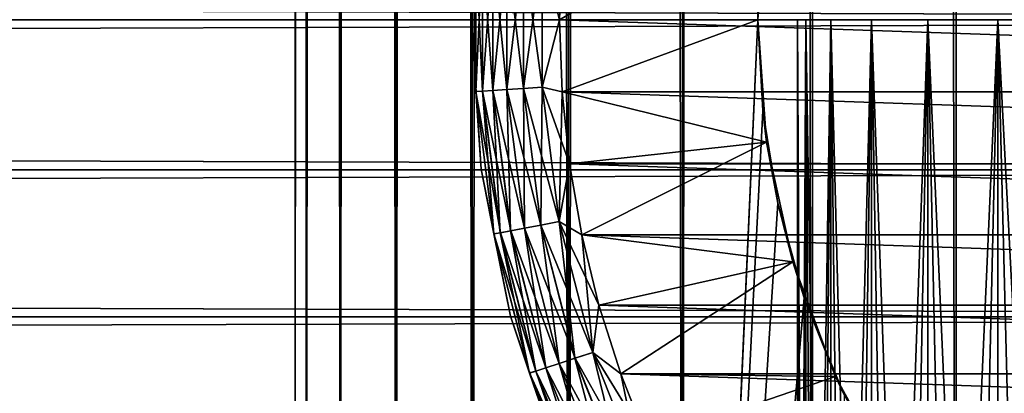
# Model space of a CAD drawing. Extents: x -265 to 265, y 0 to 1027.
# Tile 84 of 256: x 231.88 to 243.05, y 15.76 to 20. Entities that reach past the tile are written whole.
import ezdxf

# ---------------------------------------------------------------- set-up
doc = ezdxf.new("R2010")
doc.units = 0
doc.header["$LTSCALE"] = 41.718519
for name, color, linetype in [('103', 7, 'CONTINUOUS'), ('104', 7, 'CONTINUOUS'), ('111', 7, 'CONTINUOUS'), ('113', 7, 'CONTINUOUS'), ('114', 7, 'CONTINUOUS'), ('115', 7, 'CONTINUOUS'), ('119', 7, 'CONTINUOUS'), ('123', 7, 'CONTINUOUS'), ('127', 7, 'CONTINUOUS'), ('128', 7, 'CONTINUOUS'), ('129', 7, 'CONTINUOUS'), ('59', 7, 'CONTINUOUS'), ('60', 7, 'CONTINUOUS')]:
    doc.layers.add(name, color=color, linetype=linetype)

msp = doc.modelspace()

# ---------------------------------------------------------------- linework, layer by layer
at = {"layer": '103', "color": 7, "linetype": 'CONTINUOUS'}
for points in [[(235, 1), (235.128, 1, 1.958), (235, 1019), (235, 1)], [(235, 1019), (235.128, 1, 1.958), (235.128, 1019, 1.958), (235, 1019)], [(235.128, 1, 1.958), (235.511, 1, 3.882), (235.128, 1019, 1.958), (235.128, 1, 1.958)], [(235.128, 1019, 1.958), (235.511, 1, 3.882), (235.511, 1019, 3.882), (235.128, 1019, 1.958)], [(235.511, 1, 3.882), (236.142, 1, 5.74), (235.511, 1019, 3.882), (235.511, 1, 3.882)], [(235.511, 1019, 3.882), (236.142, 1, 5.74), (236.142, 1019, 5.74), (235.511, 1019, 3.882)], [(236.142, 1, 5.74), (237.01, 1, 7.5), (236.142, 1019, 5.74), (236.142, 1, 5.74)], [(236.142, 1019, 5.74), (237.01, 1, 7.5), (237.01, 1019, 7.5), (236.142, 1019, 5.74)], [(237.01, 1, 7.5), (238.1, 1, 9.131), (237.01, 1019, 7.5), (237.01, 1, 7.5)], [(237.01, 1019, 7.5), (238.1, 1, 9.131), (238.1, 1019, 9.131), (237.01, 1019, 7.5)], [(238.1, 1, 9.131), (239.393, 1, 10.607), (238.1, 1019, 9.131), (238.1, 1, 9.131)], [(238.1, 1019, 9.131), (239.393, 1, 10.607), (239.393, 1019, 10.607), (238.1, 1019, 9.131)], [(239.393, 1, 10.607), (240.869, 1, 11.9), (239.393, 1019, 10.607), (239.393, 1, 10.607)], [(239.393, 1019, 10.607), (240.869, 1, 11.9), (240.869, 1019, 11.9), (239.393, 1019, 10.607)], [(240.869, 1, 11.9), (242.5, 1, 12.99), (240.869, 1019, 11.9), (240.869, 1, 11.9)], [(240.869, 1019, 11.9), (242.5, 1, 12.99), (242.5, 1019, 12.99), (240.869, 1019, 11.9)], [(242.5, 1, 12.99), (244.26, 1, 13.858), (242.5, 1019, 12.99), (242.5, 1, 12.99)], [(242.5, 1019, 12.99), (244.26, 1, 13.858), (244.26, 1019, 13.858), (242.5, 1019, 12.99)]]:
    msp.add_3dface(points, dxfattribs=at)
at = {"layer": '104', "color": 7, "linetype": 'CONTINUOUS'}
for points in [[(235, 1), (235, 1019), (235.128, 1019, -1.958), (235, 1)], [(235.128, 1, -1.958), (235, 1), (235.128, 1019, -1.958), (235.128, 1, -1.958)], [(235.511, 1, -3.882), (235.128, 1, -1.958), (235.511, 1019, -3.882), (235.511, 1, -3.882)], [(235.511, 1019, -3.882), (235.128, 1, -1.958), (235.128, 1019, -1.958), (235.511, 1019, -3.882)], [(236.142, 1, -5.74), (235.511, 1, -3.882), (236.142, 1019, -5.74), (236.142, 1, -5.74)], [(236.142, 1019, -5.74), (235.511, 1, -3.882), (235.511, 1019, -3.882), (236.142, 1019, -5.74)], [(237.01, 1, -7.5), (236.142, 1, -5.74), (237.01, 1019, -7.5), (237.01, 1, -7.5)], [(237.01, 1019, -7.5), (236.142, 1, -5.74), (236.142, 1019, -5.74), (237.01, 1019, -7.5)], [(238.1, 1, -9.131), (237.01, 1, -7.5), (238.1, 1019, -9.131), (238.1, 1, -9.131)], [(238.1, 1019, -9.131), (237.01, 1, -7.5), (237.01, 1019, -7.5), (238.1, 1019, -9.131)], [(239.393, 1, -10.607), (238.1, 1, -9.131), (239.393, 1019, -10.607), (239.393, 1, -10.607)], [(239.393, 1019, -10.607), (238.1, 1, -9.131), (238.1, 1019, -9.131), (239.393, 1019, -10.607)], [(239.393, 1, -10.607), (239.393, 1019, -10.607), (240.25, 1000, -11.399), (239.393, 1, -10.607)], [(239.393, 1, -10.607), (240.25, 1000, -11.399), (240.25, 20, -11.399), (239.393, 1, -10.607)], [(240.25, 1000, -11.399), (240.305, 998.967, -11.446), (240.25, 20, -11.399), (240.25, 1000, -11.399)], [(240.25, 20, -11.399), (240.305, 998.967, -11.446), (240.305, 21.033, -11.446), (240.25, 20, -11.399)], [(240.305, 18.967, -11.446), (239.393, 1, -10.607), (240.25, 20, -11.399), (240.305, 18.967, -11.446)], [(240.475, 17.917, -11.588), (239.393, 1, -10.607), (240.305, 18.967, -11.446), (240.475, 17.917, -11.588)], [(240.776, 16.842, -11.828), (239.393, 1, -10.607), (240.475, 17.917, -11.588), (240.776, 16.842, -11.828)], [(240.869, 1, -11.9), (239.393, 1, -10.607), (240.776, 16.842, -11.828), (240.869, 1, -11.9)], [(241.228, 15.745, -12.167), (240.869, 1, -11.9), (240.776, 16.842, -11.828), (241.228, 15.745, -12.167)]]:
    msp.add_3dface(points, dxfattribs=at)
at = {"layer": '111', "color": 7, "linetype": 'CONTINUOUS'}
for points in [[(240.25, 20, -25), (240.305, 21.033, -11.446), (240.349, 21.388, -25), (240.25, 20, -25)], [(240.25, 20, -11.399), (240.305, 21.033, -11.446), (240.25, 20, -25), (240.25, 20, -11.399)], [(240.305, 18.967, -11.446), (240.25, 20, -11.399), (240.349, 18.612, -25), (240.305, 18.967, -11.446)], [(240.349, 18.612, -25), (240.25, 20, -11.399), (240.25, 20, -25), (240.349, 18.612, -25)], [(240.475, 17.917, -11.588), (240.305, 18.967, -11.446), (240.349, 18.612, -25), (240.475, 17.917, -11.588)], [(240.645, 17.253, -25), (240.475, 17.917, -11.588), (240.349, 18.612, -25), (240.645, 17.253, -25)], [(240.776, 16.842, -11.828), (240.475, 17.917, -11.588), (240.645, 17.253, -25), (240.776, 16.842, -11.828)], [(241.131, 15.95, -25), (240.776, 16.842, -11.828), (240.645, 17.253, -25), (241.131, 15.95, -25)], [(241.228, 15.745, -12.167), (240.776, 16.842, -11.828), (241.131, 15.95, -25), (241.228, 15.745, -12.167)], [(241.798, 14.729, -25), (241.228, 15.745, -12.167), (241.131, 15.95, -25), (241.798, 14.729, -25)]]:
    msp.add_3dface(points, dxfattribs=at)
at = {"layer": '113', "color": 7, "linetype": 'CONTINUOUS'}
for points in [[(240.25, 20, -25), (240.349, 21.388, -25), (238, 20, -25), (240.25, 20, -25)], [(238, 20, -25), (240.349, 21.388, -25), (238.028, 20.819, -25), (238, 20, -25)], [(238.028, 19.181, -25), (240.25, 20, -25), (238, 20, -25), (238.028, 19.181, -25)], [(240.349, 18.612, -25), (240.25, 20, -25), (238.028, 19.181, -25), (240.349, 18.612, -25)], [(238.112, 18.366, -25), (240.349, 18.612, -25), (238.028, 19.181, -25), (238.112, 18.366, -25)], [(238.251, 17.559, -25), (240.349, 18.612, -25), (238.112, 18.366, -25), (238.251, 17.559, -25)], [(240.645, 17.253, -25), (240.349, 18.612, -25), (238.251, 17.559, -25), (240.645, 17.253, -25)], [(238.445, 16.762, -25), (240.645, 17.253, -25), (238.251, 17.559, -25), (238.445, 16.762, -25)], [(238.693, 15.981, -25), (240.645, 17.253, -25), (238.445, 16.762, -25), (238.693, 15.981, -25)], [(241.131, 15.95, -25), (240.645, 17.253, -25), (238.693, 15.981, -25), (241.131, 15.95, -25)], [(238.993, 15.219, -25), (241.131, 15.95, -25), (238.693, 15.981, -25), (238.993, 15.219, -25)], [(241.798, 14.729, -25), (241.131, 15.95, -25), (238.993, 15.219, -25), (241.798, 14.729, -25)]]:
    msp.add_3dface(points, dxfattribs=at)
at = {"layer": '114', "color": 7, "linetype": 'CONTINUOUS'}
for points in [[(238, 20, -75), (238.028, 20.819, -75), (262, 20, -75), (238, 20, -75)], [(262, 20, -75), (238.028, 20.819, -75), (261.972, 20.819, -75), (262, 20, -75)], [(238.028, 19.181, -75), (238, 20, -75), (261.972, 19.181, -75), (238.028, 19.181, -75)], [(261.972, 19.181, -75), (238, 20, -75), (262, 20, -75), (261.972, 19.181, -75)], [(238.112, 18.366, -75), (238.028, 19.181, -75), (261.888, 18.366, -75), (238.112, 18.366, -75)], [(261.888, 18.366, -75), (238.028, 19.181, -75), (261.972, 19.181, -75), (261.888, 18.366, -75)], [(238.251, 17.559, -75), (238.112, 18.366, -75), (261.749, 17.559, -75), (238.251, 17.559, -75)], [(261.749, 17.559, -75), (238.112, 18.366, -75), (261.888, 18.366, -75), (261.749, 17.559, -75)], [(238.445, 16.762, -75), (238.251, 17.559, -75), (261.555, 16.762, -75), (238.445, 16.762, -75)], [(261.555, 16.762, -75), (238.251, 17.559, -75), (261.749, 17.559, -75), (261.555, 16.762, -75)], [(238.693, 15.981, -75), (238.445, 16.762, -75), (261.307, 15.981, -75), (238.693, 15.981, -75)], [(261.307, 15.981, -75), (238.445, 16.762, -75), (261.555, 16.762, -75), (261.307, 15.981, -75)], [(238.993, 15.219, -75), (238.693, 15.981, -75), (261.007, 15.219, -75), (238.993, 15.219, -75)], [(261.007, 15.219, -75), (238.693, 15.981, -75), (261.307, 15.981, -75), (261.007, 15.219, -75)]]:
    msp.add_3dface(points, dxfattribs=at)
at = {"layer": '115', "color": 7, "linetype": 'CONTINUOUS'}
for points in [[(237.111, 21.697, -74), (237, 20, -74), (237.111, 21.697, -26), (237.111, 21.697, -74)], [(237.111, 21.697, -26), (237, 20, -74), (237, 20, -26), (237.111, 21.697, -26)], [(237, 20, -74), (237.111, 18.303, -74), (237, 20, -26), (237, 20, -74)], [(237, 20, -26), (237.111, 18.303, -74), (237.111, 18.303, -26), (237, 20, -26)], [(237.111, 18.303, -74), (237.443, 16.635, -74), (237.111, 18.303, -26), (237.111, 18.303, -74)], [(237.111, 18.303, -26), (237.443, 16.635, -74), (237.443, 16.635, -26), (237.111, 18.303, -26)], [(237.443, 16.635, -74), (237.99, 15.025, -74), (237.443, 16.635, -26), (237.443, 16.635, -74)], [(237.443, 16.635, -26), (237.99, 15.025, -74), (237.99, 15.025, -26), (237.443, 16.635, -26)]]:
    msp.add_3dface(points, dxfattribs=at)
at = {"layer": '119', "color": 7, "linetype": 'CONTINUOUS'}
for points in [[(237, 20, -74), (237.111, 21.697, -74), (237.051, 20.815, -74.223), (237, 20, -74)], [(237, 20, -74), (237.051, 20.815, -74.223), (237.051, 19.185, -74.223), (237, 20, -74)], [(237.125, 20.81, -74.434), (237.125, 19.19, -74.434), (237.051, 20.815, -74.223), (237.125, 20.81, -74.434)], [(237.051, 20.815, -74.223), (237.125, 19.19, -74.434), (237.051, 19.185, -74.223), (237.051, 20.815, -74.223)], [(237.244, 20.803, -74.624), (237.244, 19.197, -74.624), (237.125, 20.81, -74.434), (237.244, 20.803, -74.624)], [(237.125, 20.81, -74.434), (237.244, 19.197, -74.624), (237.125, 19.19, -74.434), (237.125, 20.81, -74.434)], [(237.402, 20.793, -74.782), (237.402, 19.207, -74.782), (237.244, 20.803, -74.624), (237.402, 20.793, -74.782)], [(237.244, 20.803, -74.624), (237.402, 19.207, -74.782), (237.244, 19.197, -74.624), (237.244, 20.803, -74.624)], [(237.591, 20.781, -74.901), (237.591, 19.219, -74.901), (237.402, 20.793, -74.782), (237.591, 20.781, -74.901)], [(237.402, 20.793, -74.782), (237.591, 19.219, -74.901), (237.402, 19.207, -74.782), (237.402, 20.793, -74.782)], [(237.803, 20.767, -74.975), (237.803, 19.233, -74.975), (237.591, 20.781, -74.901), (237.803, 20.767, -74.975)], [(237.591, 20.781, -74.901), (237.803, 19.233, -74.975), (237.591, 19.219, -74.901), (237.591, 20.781, -74.901)], [(238.028, 20.819, -75), (238, 20, -75), (237.803, 20.767, -74.975), (238.028, 20.819, -75)], [(237.803, 20.767, -74.975), (238, 20, -75), (237.803, 19.233, -74.975), (237.803, 20.767, -74.975)], [(237.111, 18.303, -74), (237, 20, -74), (237.051, 19.185, -74.223), (237.111, 18.303, -74)], [(238, 20, -75), (238.028, 19.181, -75), (237.803, 19.233, -74.975), (238, 20, -75)], [(237.591, 19.219, -74.901), (237.787, 17.67, -74.901), (237.402, 19.207, -74.782), (237.591, 19.219, -74.901)], [(237.803, 19.233, -74.975), (237.995, 17.71, -74.975), (237.591, 19.219, -74.901), (237.803, 19.233, -74.975)], [(237.591, 19.219, -74.901), (237.995, 17.71, -74.975), (237.787, 17.67, -74.901), (237.591, 19.219, -74.901)], [(238.028, 19.181, -75), (238.112, 18.366, -75), (237.803, 19.233, -74.975), (238.028, 19.181, -75)], [(237.803, 19.233, -74.975), (238.112, 18.366, -75), (237.995, 17.71, -74.975), (237.803, 19.233, -74.975)], [(237.125, 19.19, -74.434), (237.328, 17.583, -74.434), (237.051, 19.185, -74.223), (237.125, 19.19, -74.434)], [(237.111, 18.303, -74), (237.051, 19.185, -74.223), (237.255, 17.569, -74.223), (237.111, 18.303, -74)], [(237.051, 19.185, -74.223), (237.328, 17.583, -74.434), (237.255, 17.569, -74.223), (237.051, 19.185, -74.223)], [(237.244, 19.197, -74.624), (237.445, 17.605, -74.624), (237.125, 19.19, -74.434), (237.244, 19.197, -74.624)], [(237.125, 19.19, -74.434), (237.445, 17.605, -74.624), (237.328, 17.583, -74.434), (237.125, 19.19, -74.434)], [(237.402, 19.207, -74.782), (237.601, 17.635, -74.782), (237.244, 19.197, -74.624), (237.402, 19.207, -74.782)], [(237.244, 19.197, -74.624), (237.601, 17.635, -74.782), (237.445, 17.605, -74.624), (237.244, 19.197, -74.624)], [(237.402, 19.207, -74.782), (237.787, 17.67, -74.901), (237.601, 17.635, -74.782), (237.402, 19.207, -74.782)], [(238.112, 18.366, -75), (238.251, 17.559, -75), (237.995, 17.71, -74.975), (238.112, 18.366, -75)], [(237.443, 16.635, -74), (237.111, 18.303, -74), (237.255, 17.569, -74.223), (237.443, 16.635, -74)], [(237.787, 17.67, -74.901), (238.175, 16.158, -74.901), (237.601, 17.635, -74.782), (237.787, 17.67, -74.901)], [(237.995, 17.71, -74.975), (238.377, 16.223, -74.975), (237.787, 17.67, -74.901), (237.995, 17.71, -74.975)], [(237.787, 17.67, -74.901), (238.377, 16.223, -74.975), (238.175, 16.158, -74.901), (237.787, 17.67, -74.901)], [(238.251, 17.559, -75), (238.445, 16.762, -75), (237.995, 17.71, -74.975), (238.251, 17.559, -75)], [(237.995, 17.71, -74.975), (238.445, 16.762, -75), (238.377, 16.223, -74.975), (237.995, 17.71, -74.975)], [(237.328, 17.583, -74.434), (237.731, 16.013, -74.434), (237.255, 17.569, -74.223), (237.328, 17.583, -74.434)], [(237.443, 16.635, -74), (237.255, 17.569, -74.223), (237.66, 15.991, -74.223), (237.443, 16.635, -74)], [(237.255, 17.569, -74.223), (237.731, 16.013, -74.434), (237.66, 15.991, -74.223), (237.255, 17.569, -74.223)], [(237.445, 17.605, -74.624), (237.844, 16.05, -74.624), (237.328, 17.583, -74.434), (237.445, 17.605, -74.624)], [(237.328, 17.583, -74.434), (237.844, 16.05, -74.624), (237.731, 16.013, -74.434), (237.328, 17.583, -74.434)], [(237.601, 17.635, -74.782), (237.995, 16.099, -74.782), (237.445, 17.605, -74.624), (237.601, 17.635, -74.782)], [(237.445, 17.605, -74.624), (237.995, 16.099, -74.782), (237.844, 16.05, -74.624), (237.445, 17.605, -74.624)], [(237.601, 17.635, -74.782), (238.175, 16.158, -74.901), (237.995, 16.099, -74.782), (237.601, 17.635, -74.782)], [(238.445, 16.762, -75), (238.693, 15.981, -75), (238.377, 16.223, -74.975), (238.445, 16.762, -75)], [(237.99, 15.025, -74), (237.443, 16.635, -74), (237.66, 15.991, -74.223), (237.99, 15.025, -74)], [(238.377, 16.223, -74.975), (238.942, 14.796, -74.975), (238.175, 16.158, -74.901), (238.377, 16.223, -74.975)], [(238.693, 15.981, -75), (238.993, 15.219, -75), (238.377, 16.223, -74.975), (238.693, 15.981, -75)], [(238.377, 16.223, -74.975), (238.993, 15.219, -75), (238.942, 14.796, -74.975), (238.377, 16.223, -74.975)], [(237.995, 16.099, -74.782), (238.578, 14.625, -74.782), (237.844, 16.05, -74.624), (237.995, 16.099, -74.782)], [(238.175, 16.158, -74.901), (238.75, 14.706, -74.901), (237.995, 16.099, -74.782), (238.175, 16.158, -74.901)], [(237.995, 16.099, -74.782), (238.75, 14.706, -74.901), (238.578, 14.625, -74.782), (237.995, 16.099, -74.782)], [(238.175, 16.158, -74.901), (238.942, 14.796, -74.975), (238.75, 14.706, -74.901), (238.175, 16.158, -74.901)], [(237.731, 16.013, -74.434), (238.327, 14.507, -74.434), (237.66, 15.991, -74.223), (237.731, 16.013, -74.434)], [(237.99, 15.025, -74), (237.66, 15.991, -74.223), (238.26, 14.476, -74.223), (237.99, 15.025, -74)], [(237.66, 15.991, -74.223), (238.327, 14.507, -74.434), (238.26, 14.476, -74.223), (237.66, 15.991, -74.223)], [(237.844, 16.05, -74.624), (238.435, 14.558, -74.624), (237.731, 16.013, -74.434), (237.844, 16.05, -74.624)], [(237.731, 16.013, -74.434), (238.435, 14.558, -74.624), (238.327, 14.507, -74.434), (237.731, 16.013, -74.434)], [(237.844, 16.05, -74.624), (238.578, 14.625, -74.782), (238.435, 14.558, -74.624), (237.844, 16.05, -74.624)]]:
    msp.add_3dface(points, dxfattribs=at)
at = {"layer": '123', "color": 7, "linetype": 'CONTINUOUS'}
for points in [[(237.111, 21.697, -26), (237, 20, -26), (237.05, 20.815, -25.779), (237.111, 21.697, -26)], [(237, 20, -26), (237.05, 19.185, -25.779), (237.05, 20.815, -25.779), (237, 20, -26)], [(237.05, 19.185, -25.779), (237.124, 20.81, -25.567), (237.05, 20.815, -25.779), (237.05, 19.185, -25.779)], [(237.124, 19.19, -25.567), (237.124, 20.81, -25.567), (237.05, 19.185, -25.779), (237.124, 19.19, -25.567)], [(237.124, 19.19, -25.567), (237.243, 20.803, -25.377), (237.124, 20.81, -25.567), (237.124, 19.19, -25.567)], [(237.243, 19.197, -25.377), (237.243, 20.803, -25.377), (237.124, 19.19, -25.567), (237.243, 19.197, -25.377)], [(237.243, 19.197, -25.377), (237.401, 20.793, -25.218), (237.243, 20.803, -25.377), (237.243, 19.197, -25.377)], [(237.401, 19.207, -25.218), (237.401, 20.793, -25.218), (237.243, 19.197, -25.377), (237.401, 19.207, -25.218)], [(237.401, 19.207, -25.218), (237.59, 20.781, -25.099), (237.401, 20.793, -25.218), (237.401, 19.207, -25.218)], [(237.59, 19.219, -25.099), (237.59, 20.781, -25.099), (237.401, 19.207, -25.218), (237.59, 19.219, -25.099)], [(237.59, 19.219, -25.099), (237.802, 20.767, -25.025), (237.59, 20.781, -25.099), (237.59, 19.219, -25.099)], [(238, 20, -25), (238.028, 20.819, -25), (237.802, 20.767, -25.025), (238, 20, -25)], [(237.802, 19.233, -25.025), (237.802, 20.767, -25.025), (237.59, 19.219, -25.099), (237.802, 19.233, -25.025)], [(237.802, 19.233, -25.025), (238, 20, -25), (237.802, 20.767, -25.025), (237.802, 19.233, -25.025)], [(237, 20, -26), (237.111, 18.303, -26), (237.05, 19.185, -25.779), (237, 20, -26)], [(238.028, 19.181, -25), (238, 20, -25), (237.802, 19.233, -25.025), (238.028, 19.181, -25)], [(237.6, 17.635, -25.218), (237.59, 19.219, -25.099), (237.401, 19.207, -25.218), (237.6, 17.635, -25.218)], [(237.786, 17.67, -25.099), (237.802, 19.233, -25.025), (237.59, 19.219, -25.099), (237.786, 17.67, -25.099)], [(237.786, 17.67, -25.099), (237.59, 19.219, -25.099), (237.6, 17.635, -25.218), (237.786, 17.67, -25.099)], [(237.994, 17.71, -25.025), (237.802, 19.233, -25.025), (237.786, 17.67, -25.099), (237.994, 17.71, -25.025)], [(237.994, 17.71, -25.025), (238.028, 19.181, -25), (237.802, 19.233, -25.025), (237.994, 17.71, -25.025)], [(237.255, 17.569, -25.779), (237.124, 19.19, -25.567), (237.05, 19.185, -25.779), (237.255, 17.569, -25.779)], [(237.111, 18.303, -26), (237.255, 17.569, -25.779), (237.05, 19.185, -25.779), (237.111, 18.303, -26)], [(237.327, 17.583, -25.567), (237.243, 19.197, -25.377), (237.124, 19.19, -25.567), (237.327, 17.583, -25.567)], [(237.327, 17.583, -25.567), (237.124, 19.19, -25.567), (237.255, 17.569, -25.779), (237.327, 17.583, -25.567)], [(237.444, 17.605, -25.377), (237.401, 19.207, -25.218), (237.243, 19.197, -25.377), (237.444, 17.605, -25.377)], [(237.444, 17.605, -25.377), (237.243, 19.197, -25.377), (237.327, 17.583, -25.567), (237.444, 17.605, -25.377)], [(237.6, 17.635, -25.218), (237.401, 19.207, -25.218), (237.444, 17.605, -25.377), (237.6, 17.635, -25.218)], [(238.112, 18.366, -25), (238.028, 19.181, -25), (237.994, 17.71, -25.025), (238.112, 18.366, -25)], [(238.251, 17.559, -25), (238.112, 18.366, -25), (237.994, 17.71, -25.025), (238.251, 17.559, -25)], [(237.111, 18.303, -26), (237.443, 16.635, -26), (237.255, 17.569, -25.779), (237.111, 18.303, -26)], [(237.994, 16.099, -25.218), (237.786, 17.67, -25.099), (237.6, 17.635, -25.218), (237.994, 16.099, -25.218)], [(238.174, 16.158, -25.099), (237.994, 17.71, -25.025), (237.786, 17.67, -25.099), (238.174, 16.158, -25.099)], [(238.174, 16.158, -25.099), (237.786, 17.67, -25.099), (237.994, 16.099, -25.218), (238.174, 16.158, -25.099)], [(238.376, 16.223, -25.025), (238.251, 17.559, -25), (237.994, 17.71, -25.025), (238.376, 16.223, -25.025)], [(238.376, 16.223, -25.025), (237.994, 17.71, -25.025), (238.174, 16.158, -25.099), (238.376, 16.223, -25.025)], [(237.66, 15.99, -25.779), (237.327, 17.583, -25.567), (237.255, 17.569, -25.779), (237.66, 15.99, -25.779)], [(237.443, 16.635, -26), (237.66, 15.99, -25.779), (237.255, 17.569, -25.779), (237.443, 16.635, -26)], [(237.73, 16.013, -25.567), (237.444, 17.605, -25.377), (237.327, 17.583, -25.567), (237.73, 16.013, -25.567)], [(237.73, 16.013, -25.567), (237.327, 17.583, -25.567), (237.66, 15.99, -25.779), (237.73, 16.013, -25.567)], [(237.843, 16.05, -25.377), (237.6, 17.635, -25.218), (237.444, 17.605, -25.377), (237.843, 16.05, -25.377)], [(237.843, 16.05, -25.377), (237.444, 17.605, -25.377), (237.73, 16.013, -25.567), (237.843, 16.05, -25.377)], [(237.994, 16.099, -25.218), (237.6, 17.635, -25.218), (237.843, 16.05, -25.377), (237.994, 16.099, -25.218)], [(238.445, 16.762, -25), (238.251, 17.559, -25), (238.376, 16.223, -25.025), (238.445, 16.762, -25)], [(238.693, 15.981, -25), (238.445, 16.762, -25), (238.376, 16.223, -25.025), (238.693, 15.981, -25)], [(237.443, 16.635, -26), (237.99, 15.025, -26), (237.66, 15.99, -25.779), (237.443, 16.635, -26)], [(238.749, 14.706, -25.099), (238.376, 16.223, -25.025), (238.174, 16.158, -25.099), (238.749, 14.706, -25.099)], [(238.941, 14.796, -25.025), (238.693, 15.981, -25), (238.376, 16.223, -25.025), (238.941, 14.796, -25.025)], [(238.941, 14.796, -25.025), (238.376, 16.223, -25.025), (238.749, 14.706, -25.099), (238.941, 14.796, -25.025)], [(238.434, 14.558, -25.377), (237.994, 16.099, -25.218), (237.843, 16.05, -25.377), (238.434, 14.558, -25.377)], [(238.578, 14.625, -25.218), (238.174, 16.158, -25.099), (237.994, 16.099, -25.218), (238.578, 14.625, -25.218)], [(238.578, 14.625, -25.218), (237.994, 16.099, -25.218), (238.434, 14.558, -25.377), (238.578, 14.625, -25.218)], [(238.749, 14.706, -25.099), (238.174, 16.158, -25.099), (238.578, 14.625, -25.218), (238.749, 14.706, -25.099)], [(238.26, 14.475, -25.779), (237.73, 16.013, -25.567), (237.66, 15.99, -25.779), (238.26, 14.475, -25.779)], [(237.99, 15.025, -26), (238.26, 14.475, -25.779), (237.66, 15.99, -25.779), (237.99, 15.025, -26)], [(238.327, 14.507, -25.567), (237.843, 16.05, -25.377), (237.73, 16.013, -25.567), (238.327, 14.507, -25.567)], [(238.327, 14.507, -25.567), (237.73, 16.013, -25.567), (238.26, 14.475, -25.779), (238.327, 14.507, -25.567)], [(238.434, 14.558, -25.377), (237.843, 16.05, -25.377), (238.327, 14.507, -25.567), (238.434, 14.558, -25.377)], [(238.993, 15.219, -25), (238.693, 15.981, -25), (238.941, 14.796, -25.025), (238.993, 15.219, -25)]]:
    msp.add_3dface(points, dxfattribs=at)
at = {"layer": '127', "color": 7, "linetype": 'CONTINUOUS'}
for points in [[(240.795, 20, 1.324), (240.7, 20), (240.795, 20, -1.324), (240.795, 20, 1.324)], [(241.077, 20, 2.62), (240.795, 20, 1.324), (241.077, 20, -2.62), (241.077, 20, 2.62)], [(241.077, 20, -2.62), (240.795, 20, 1.324), (240.795, 20, -1.324), (241.077, 20, -2.62)], [(241.54, 20, 3.863), (241.077, 20, 2.62), (241.54, 20, -3.863), (241.54, 20, 3.863)], [(241.54, 20, -3.863), (241.077, 20, 2.62), (241.077, 20, -2.62), (241.54, 20, -3.863)], [(242.176, 20, 5.028), (241.54, 20, 3.863), (242.176, 20, -5.028), (242.176, 20, 5.028)], [(242.176, 20, -5.028), (241.54, 20, 3.863), (241.54, 20, -3.863), (242.176, 20, -5.028)], [(242.972, 20, 6.09), (242.176, 20, 5.028), (242.972, 20, -6.09), (242.972, 20, 6.09)], [(242.972, 20, -6.09), (242.176, 20, 5.028), (242.176, 20, -5.028), (242.972, 20, -6.09)], [(243.91, 20, 7.028), (242.972, 20, 6.09), (243.91, 20, -7.028), (243.91, 20, 7.028)], [(243.91, 20, -7.028), (242.972, 20, 6.09), (242.972, 20, -6.09), (243.91, 20, -7.028)]]:
    msp.add_3dface(points, dxfattribs=at)
at = {"layer": '128', "color": 7, "linetype": 'CONTINUOUS'}
for points in [[(240.7, 20), (240.795, 20, 1.324), (240.7, 2), (240.7, 20)], [(240.7, 2), (240.795, 20, 1.324), (240.724, 2, 0.663), (240.7, 2)], [(240.724, 2, 0.663), (240.795, 20, 1.324), (240.795, 2, 1.324), (240.724, 2, 0.663)], [(240.795, 20, 1.324), (241.077, 20, 2.62), (240.795, 2, 1.324), (240.795, 20, 1.324)], [(240.795, 2, 1.324), (241.077, 20, 2.62), (240.913, 2, 1.977), (240.795, 2, 1.324)], [(240.913, 2, 1.977), (241.077, 20, 2.62), (241.077, 2, 2.62), (240.913, 2, 1.977)], [(241.077, 20, 2.62), (241.54, 20, 3.863), (241.077, 2, 2.62), (241.077, 20, 2.62)], [(241.077, 2, 2.62), (241.54, 20, 3.863), (241.286, 2, 3.25), (241.077, 2, 2.62)], [(241.286, 2, 3.25), (241.54, 20, 3.863), (241.54, 2, 3.863), (241.286, 2, 3.25)], [(241.54, 20, 3.863), (242.176, 20, 5.028), (241.54, 2, 3.863), (241.54, 20, 3.863)], [(241.54, 2, 3.863), (242.176, 20, 5.028), (241.838, 2, 4.457), (241.54, 2, 3.863)], [(241.838, 2, 4.457), (242.176, 20, 5.028), (242.176, 2, 5.028), (241.838, 2, 4.457)], [(242.176, 20, 5.028), (242.972, 20, 6.09), (242.176, 2, 5.028), (242.176, 20, 5.028)], [(242.176, 2, 5.028), (242.972, 20, 6.09), (242.555, 2, 5.573), (242.176, 2, 5.028)], [(242.555, 2, 5.573), (242.972, 20, 6.09), (242.972, 2, 6.09), (242.555, 2, 5.573)], [(242.972, 20, 6.09), (243.91, 20, 7.028), (242.972, 2, 6.09), (242.972, 20, 6.09)], [(242.972, 2, 6.09), (243.91, 20, 7.028), (243.424, 2, 6.576), (242.972, 2, 6.09)]]:
    msp.add_3dface(points, dxfattribs=at)
at = {"layer": '129', "color": 7, "linetype": 'CONTINUOUS'}
for points in [[(240.795, 20, -1.324), (240.7, 20), (240.795, 2, -1.324), (240.795, 20, -1.324)], [(240.7, 20), (240.7, 2), (240.724, 2, -0.663), (240.7, 20)], [(240.795, 2, -1.324), (240.7, 20), (240.724, 2, -0.663), (240.795, 2, -1.324)], [(241.077, 20, -2.62), (240.795, 20, -1.324), (241.077, 2, -2.62), (241.077, 20, -2.62)], [(241.077, 2, -2.62), (240.795, 20, -1.324), (240.913, 2, -1.977), (241.077, 2, -2.62)], [(240.913, 2, -1.977), (240.795, 20, -1.324), (240.795, 2, -1.324), (240.913, 2, -1.977)], [(241.54, 20, -3.863), (241.077, 20, -2.62), (241.54, 2, -3.863), (241.54, 20, -3.863)], [(241.54, 2, -3.863), (241.077, 20, -2.62), (241.286, 2, -3.25), (241.54, 2, -3.863)], [(241.286, 2, -3.25), (241.077, 20, -2.62), (241.077, 2, -2.62), (241.286, 2, -3.25)], [(242.176, 20, -5.028), (241.54, 20, -3.863), (242.176, 2, -5.028), (242.176, 20, -5.028)], [(242.176, 2, -5.028), (241.54, 20, -3.863), (241.838, 2, -4.457), (242.176, 2, -5.028)], [(241.838, 2, -4.457), (241.54, 20, -3.863), (241.54, 2, -3.863), (241.838, 2, -4.457)], [(242.972, 20, -6.09), (242.176, 20, -5.028), (242.972, 2, -6.09), (242.972, 20, -6.09)], [(242.972, 2, -6.09), (242.176, 20, -5.028), (242.555, 2, -5.573), (242.972, 2, -6.09)], [(242.555, 2, -5.573), (242.176, 20, -5.028), (242.176, 2, -5.028), (242.555, 2, -5.573)], [(243.91, 20, -7.028), (242.972, 20, -6.09), (243.91, 2, -7.028), (243.91, 20, -7.028)], [(243.91, 2, -7.028), (242.972, 20, -6.09), (243.424, 2, -6.576), (243.91, 2, -7.028)], [(243.424, 2, -6.576), (242.972, 20, -6.09), (242.972, 2, -6.09), (243.424, 2, -6.576)]]:
    msp.add_3dface(points, dxfattribs=at)
at = {"layer": '59', "color": 7, "linetype": 'CONTINUOUS'}
for points in [[(-263, 21.702, 39.884), (-263, 20, 40), (263, 21.702, 39.884), (-263, 21.702, 39.884)], [(263, 21.702, 39.884), (-263, 20, 40), (263, 20, 40), (263, 21.702, 39.884)], [(-263, 20, 15), (-263, 21.702, 15.116), (263, 20, 15), (-263, 20, 15)], [(263, 20, 15), (-263, 21.702, 15.116), (263, 21.702, 15.116), (263, 20, 15)]]:
    msp.add_3dface(points, dxfattribs=at)
at = {"layer": '60', "color": 7, "linetype": 'CONTINUOUS'}
for points in [[(263, 20, 40), (-263, 20, 40), (-263, 18.298, 39.884), (263, 20, 40)], [(-263, 20, 15), (263, 20, 15), (263, 18.298, 15.116), (-263, 20, 15)], [(-263, 18.298, 15.116), (-263, 20, 15), (263, 18.298, 15.116), (-263, 18.298, 15.116)], [(263, 20, 40), (-263, 18.298, 39.884), (263, 18.298, 39.884), (263, 20, 40)], [(-263, 16.628, 15.464), (-263, 18.298, 15.116), (263, 16.628, 15.464), (-263, 16.628, 15.464)], [(263, 16.628, 15.464), (-263, 18.298, 15.116), (263, 18.298, 15.116), (263, 16.628, 15.464)], [(-263, 18.298, 39.884), (-263, 16.628, 39.536), (263, 18.298, 39.884), (-263, 18.298, 39.884)], [(263, 18.298, 39.884), (-263, 16.628, 39.536), (263, 16.628, 39.536), (263, 18.298, 39.884)], [(-263, 15.02, 16.035), (-263, 16.628, 15.464), (263, 15.02, 16.035), (-263, 15.02, 16.035)], [(263, 15.02, 16.035), (-263, 16.628, 15.464), (263, 16.628, 15.464), (263, 15.02, 16.035)], [(-263, 16.628, 39.536), (-263, 15.02, 38.965), (263, 16.628, 39.536), (-263, 16.628, 39.536)], [(263, 16.628, 39.536), (-263, 15.02, 38.965), (263, 15.02, 38.965), (263, 16.628, 39.536)]]:
    msp.add_3dface(points, dxfattribs=at)

doc.saveas('drawing.dxf')
